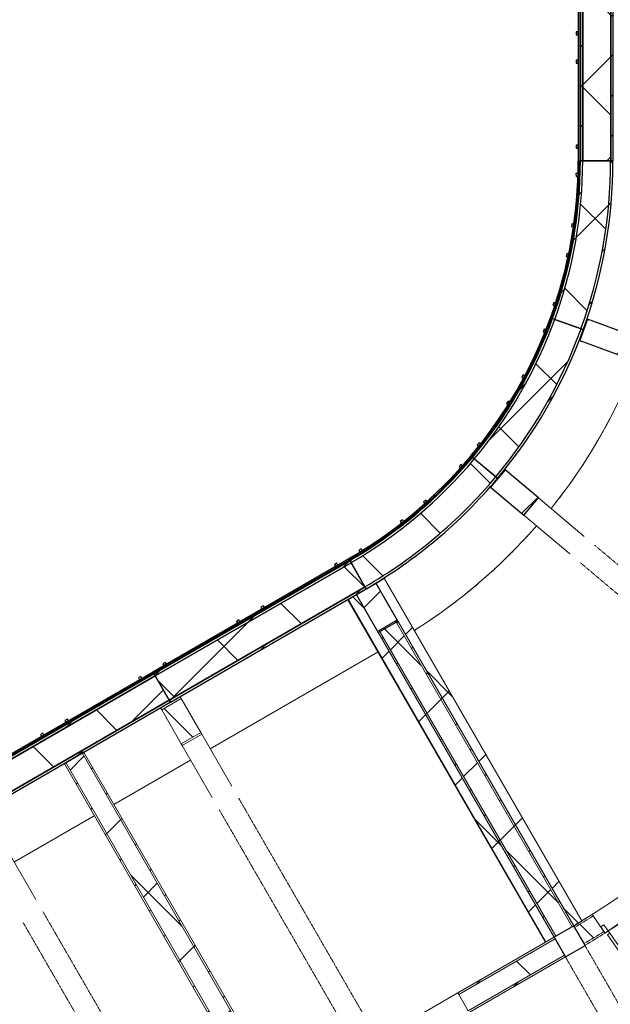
# Model space of a CAD drawing. Header units: centimetres. Extents: x 6036 to 22185, y 5782 to 11383.
# Tile 18 of 183: x 10424 to 11050, y 6988 to 8031. Entities that reach past the tile are written whole.
import ezdxf

# ---------------------------------------------------------------- set-up
doc = ezdxf.new("R2010")
doc.units = ezdxf.units.CM
doc.linetypes.add('Dash', pattern=[0.6, 0.3, -0.3])
doc.linetypes.add('Dot 1mm', pattern=[0.1, 0, -0.1])
for name, color, linetype, lineweight in [('A-AREA', 32, 'Continuous', 9), ('A-COLS', 52, 'Continuous', 9), ('A-COLS-HDLN', 52, 'Dash', 9), ('A-DOOR', 31, 'Continuous', 9), ('A-DOOR-FRAM', 31, 'Continuous', 9), ('A-DOOR-OPNG', 31, 'Continuous', 9), ('A-FLOR', 192, 'Continuous', 9), ('A-WALL', 113, 'Continuous', 9), ('A-WALL-FNSH', 113, 'Continuous', 25), ('A-WALL-PATT', 111, 'Continuous', 25), ('S-BEAM', 12, 'Continuous', 9)]:
    doc.layers.add(name, color=color, linetype=linetype, lineweight=lineweight)
pattern_1 = [(45, (5468.8, 0), (-21.2132, 21.2132), [])]
pattern_2 = [(45, (5468.8, 0), (-53.033, 53.033), []), (135, (5468.8, 0), (-53.033, -53.033), [])]
pattern_3 = [(45, (5468.8, 0), (-33.67596, 33.67596), [])]

# ---------------------------------------------------------------- blocks, each defined once
blk = doc.blocks.new('GEMO_PanelElewacyjny_Standard - GEMO_PanelElewacyjny_Standard_240_-V33-7-01 ZestMeble')
at = {"layer": 'S-BEAM'}
h = blk.add_hatch(dxfattribs=at)
h.set_pattern_fill('FP_82', color=256, style=0, pattern_type=2)
h.set_pattern_definition([(195, (7963.627, 3352.18), (7.76457, -28.97777), [])])
h.paths.add_polyline_path([(120, -419.3), (-120, -419.3), (-120, -421.8), (120, -421.8)])
h.paths.add_polyline_path([(120, -451.4), (-120, -451.4), (-120, -453.9), (120, -453.9)])
h = blk.add_hatch(dxfattribs=at)
h.set_pattern_fill('FP_81', color=256, style=0, pattern_type=2)
h.set_pattern_definition([(195, (7963.63, 3352.18), (19.4114, -72.44444), []), (285, (7963.63, 3352.18), (72.44444, 19.4114), [])])
h.paths.add_polyline_path([(120, -421.8), (-120, -421.8), (-120, -451.4), (120, -451.4)])
at = {"layer": 'S-BEAM', "lineweight": 25}
for p, q in [((120, -419.3), (-120, -419.3)), ((-120, -419.3), (-120, -421.8)), ((120, -421.8), (-120, -421.8)), ((-120, -421.8), (-120, -451.4)), ((-120, -421.8), (120, -421.8)), ((120, -421.8), (120, -419.3)), ((120, -451.4), (120, -421.8)), ((-120, -451.4), (120, -451.4)), ((120, -451.4), (-120, -451.4)), ((-120, -451.4), (-120, -453.9)), ((-120, -453.9), (120, -453.9)), ((120, -455.1), (-120, -455.1)), ((-120, -455.1), (-120, -456.2)), ((-120, -456.2), (120, -456.2)), ((-103.5, -456.2), (-106.5, -456.2)), ((-106.5, -456.2), (-106.5, -458.5)), ((-106.5, -458.5), (-103.5, -458.5)), ((-103.5, -458.5), (-103.5, -456.2)), ((-13.5, -456.2), (-16.5, -456.2)), ((-16.5, -456.2), (-16.5, -458.5)), ((-16.5, -458.5), (-13.5, -458.5)), ((-13.5, -458.5), (-13.5, -456.2)), ((16.5, -456.2), (13.5, -456.2)), ((13.5, -456.2), (13.5, -458.5)), ((13.5, -458.5), (16.5, -458.5)), ((16.5, -458.5), (16.5, -456.2)), ((106.5, -456.2), (103.5, -456.2)), ((103.5, -456.2), (103.5, -458.5)), ((103.5, -458.5), (106.5, -458.5)), ((106.5, -458.5), (106.5, -456.2)), ((120, -453.9), (120, -451.4)), ((120, -456.2), (120, -455.1))]:
    blk.add_line(p, q, dxfattribs=at)
at = {"layer": 'S-BEAM'}
for p, q in [((-120, -455.1), (-120, -453.9)), ((120, -453.9), (120, -455.1))]:
    blk.add_line(p, q, dxfattribs=at)
blk = doc.blocks.new('GEMO_PanelElewacyjny_Standard - GEMO_PanelElewacyjny_Standard_240_-V36-7-01 ZestMeble')
at = {"layer": 'S-BEAM'}
h = blk.add_hatch(dxfattribs=at)
h.set_pattern_fill('FP_88', color=256, style=0, pattern_type=2)
h.set_pattern_definition([(195, (8203.627, 3352.18), (7.76457, -28.97777), [])])
h.paths.add_polyline_path([(120, -419.3), (-120, -419.3), (-120, -421.8), (120, -421.8)])
h.paths.add_polyline_path([(120, -451.4), (-120, -451.4), (-120, -453.9), (120, -453.9)])
h = blk.add_hatch(dxfattribs=at)
h.set_pattern_fill('FP_87', color=256, style=0, pattern_type=2)
h.set_pattern_definition([(195, (8203.63, 3352.18), (19.4114, -72.44444), []), (285, (8203.63, 3352.18), (72.44444, 19.4114), [])])
h.paths.add_polyline_path([(120, -421.8), (-120, -421.8), (-120, -451.4), (120, -451.4)])
at = {"layer": 'S-BEAM', "lineweight": 25}
for p, q in [((120, -419.3), (-120, -419.3)), ((-120, -419.6), (-120, -421.8)), ((120, -421.8), (-120, -421.8)), ((-120, -421.8), (120, -421.8)), ((-120, -422.1), (-120, -451.4)), ((120, -421.8), (120, -419.3)), ((120, -451.4), (120, -421.8)), ((-120, -451.4), (120, -451.4)), ((120, -451.4), (-120, -451.4)), ((-120, -451.7), (-120, -453.9)), ((-120, -453.9), (120, -453.9)), ((120, -455.1), (-120, -455.1)), ((-120, -455.3), (-120, -456.2)), ((-120, -456.2), (120, -456.2)), ((-103.5, -456.2), (-106.5, -456.2)), ((-106.5, -456.2), (-106.5, -458.5)), ((-106.5, -458.5), (-103.5, -458.5)), ((-103.5, -458.5), (-103.5, -456.2)), ((-13.5, -456.2), (-16.5, -456.2)), ((-16.5, -456.2), (-16.5, -458.5)), ((-16.5, -458.5), (-13.5, -458.5)), ((-13.5, -458.5), (-13.5, -456.2)), ((16.5, -456.2), (13.5, -456.2)), ((13.5, -456.2), (13.5, -458.5)), ((13.5, -458.5), (16.5, -458.5)), ((16.5, -458.5), (16.5, -456.2)), ((106.5, -456.2), (103.5, -456.2)), ((103.5, -456.2), (103.5, -458.5)), ((103.5, -458.5), (106.5, -458.5)), ((106.5, -458.5), (106.5, -456.2)), ((120, -453.9), (120, -451.4)), ((120, -456.2), (120, -455.1))]:
    blk.add_line(p, q, dxfattribs=at)
at = {"layer": 'S-BEAM'}
for p, q in [((-120, -455.1), (-120, -454.2)), ((120, -453.9), (120, -455.1))]:
    blk.add_line(p, q, dxfattribs=at)
blk = doc.blocks.new('GEMO_PanelElewacyjny_OknaGoraWysokie_Nowe - GEMO_PanelElewacyjny_Standard_240_-V45-7-01 ZestMeble')
at = {"layer": 'S-BEAM'}
h = blk.add_hatch(dxfattribs=at)
h.set_pattern_fill('FP_10', color=256, style=0, pattern_type=2)
h.set_pattern_definition([(135, (8001.887, -6003.758), (-21.2132, -21.2132), [])])
h.paths.add_polyline_path([(120, -453.9), (120, -451.4), (-120, -451.4), (-120, -453.9), (32.1, -453.9)])
h.paths.add_polyline_path([(120, -419.3), (-120, -419.3), (-120, -421.8), (120, -421.8)])
h = blk.add_hatch(dxfattribs=at)
h.set_pattern_fill('FP_9', color=256, style=0, pattern_type=2)
h.set_pattern_definition([(135, (8001.89, -6003.76), (-53.033, -53.033), []), (225, (8001.89, -6003.76), (53.033, -53.033), [])])
h.paths.add_polyline_path([(120, -421.8), (-120, -421.8), (-120, -451.4), (120, -451.4)])
at = {"layer": 'S-BEAM', "lineweight": 25}
for p, q in [((120, -419.3), (-120, -419.3)), ((-120, -419.3), (-120, -421.8)), ((120, -421.8), (-120, -421.8)), ((-120, -421.8), (-120, -451.4)), ((-120, -421.8), (120, -421.8)), ((120, -421.8), (120, -419.3)), ((120, -451.4), (120, -421.8)), ((-120, -451.4), (120, -451.4)), ((120, -451.4), (-120, -451.4)), ((-120, -451.4), (-120, -453.9)), ((-120, -453.9), (120, -453.9)), ((120, -455.1), (-120, -455.1)), ((-120, -455.1), (-120, -456.2)), ((-120, -456.2), (120, -456.2)), ((-103.5, -456.2), (-106.5, -456.2)), ((-106.5, -456.2), (-106.5, -458.5)), ((-106.5, -458.5), (-103.5, -458.5)), ((-103.5, -458.5), (-103.5, -456.2)), ((-13.5, -456.2), (-16.5, -456.2)), ((-16.5, -456.2), (-16.5, -458.5)), ((-16.5, -458.5), (-13.5, -458.5)), ((-13.5, -458.5), (-13.5, -456.2)), ((16.5, -456.2), (13.5, -456.2)), ((13.5, -456.2), (13.5, -458.5)), ((13.5, -458.5), (16.5, -458.5)), ((16.5, -458.5), (16.5, -456.2)), ((106.5, -456.2), (103.5, -456.2)), ((103.5, -456.2), (103.5, -458.5)), ((103.5, -458.5), (106.5, -458.5)), ((106.5, -458.5), (106.5, -456.2)), ((120, -453.9), (120, -451.4)), ((120, -456.2), (120, -455.1))]:
    blk.add_line(p, q, dxfattribs=at)
at = {"layer": 'S-BEAM'}
for p, q in [((-120, -455.1), (-120, -453.9)), ((120, -453.9), (120, -455.1))]:
    blk.add_line(p, q, dxfattribs=at)
blk = doc.blocks.new('GEMO_PanelElewacyjny_Luk - GEMO_PanelElewacyjny_Standard_168_-V49-7-01 ZestMeble')
at = {"layer": 'S-BEAM'}
h = blk.add_hatch(dxfattribs=at)
h.set_pattern_fill('FP_109', color=256, style=0, pattern_type=2)
h.set_pattern_definition([(145, (8640.918, -4558.2), (-17.20729, -24.57456), [])])
h.paths.add_polyline_path([(91, -427.2), (68.4, -423.8), (45.7, -421.3), (22.8, -419.8), (0, -419.3), (-22.8, -419.8), (-45.7, -421.3), (-68.4, -423.8), (-91, -427.2), (-90.5, -429.7), (-68, -426.3), (-44, -423.7), (-22.7, -422.3), (1.2, -421.8), (22.7, -422.3), (47.2, -424), (68, -426.3), (90.5, -429.7)])
h.paths.add_polyline_path([(85.4, -458.8), (61.1, -455.2), (36.7, -452.8), (6.5, -451.5), (-12.3, -451.5), (-38.9, -453), (-61.1, -455.2), (-85.4, -458.8), (-84.9, -461.3), (-60.8, -457.7), (-36.6, -455.3), (-12.2, -454.1), (12.2, -454.1), (36.6, -455.3), (60.8, -457.7), (84.9, -461.3)])
h = blk.add_hatch(dxfattribs=at)
h.set_pattern_fill('FP_110', color=256, style=0, pattern_type=2)
h.set_pattern_definition([(145, (8640.92, -4558.2), (-43.01823, -61.4364), []), (235, (8640.92, -4558.2), (61.4364, -43.01823), [])])
h.paths.add_polyline_path([(90.5, -429.7), (68, -426.3), (45.4, -423.8), (22.7, -422.3), (0, -421.8), (-22.7, -422.3), (-45.4, -423.8), (-68, -426.3), (-90.5, -429.7), (-85.4, -458.8), (-61.1, -455.2), (-36.7, -452.8), (-12.3, -451.5), (12.3, -451.5), (41.8, -453.3), (61.1, -455.2), (85.4, -458.8), (87.8, -445.2)])
at = {"layer": 'S-BEAM', "lineweight": 25}
for p, q in [((-91, -427.2), (-90.5, -429.7)), ((90.5, -429.7), (91, -427.3)), ((-90.5, -429.7), (-85.4, -458.8)), ((85.4, -458.8), (90.5, -429.7)), ((-85.4, -458.8), (-84.9, -461.3)), ((-14.7, -456.2), (-17.7, -456.2)), ((-17.7, -456.2), (-17.7, -458.5)), ((-17.7, -458.5), (-14.7, -458.5)), ((-14.7, -458.5), (-14.7, -456.2)), ((17.5, -456.2), (14.5, -456.2)), ((14.5, -456.2), (14.5, -458.5)), ((14.5, -458.5), (17.5, -458.5)), ((17.5, -458.5), (17.5, -456.2)), ((84.9, -461.3), (85.4, -458.9)), ((-84.7, -462.5), (-84.5, -463.6)), ((-68.3, -460.8), (-71.2, -461.3)), ((-71.2, -461.3), (-70.8, -463.6)), ((-70.8, -463.6), (-67.9, -463)), ((-67.9, -463), (-68.3, -460.8)), ((68.3, -460.8), (67.9, -463)), ((67.9, -463), (70.8, -463.6)), ((71.2, -461.3), (68.3, -460.8)), ((70.8, -463.6), (71.2, -461.3)), ((84.5, -463.6), (84.7, -462.5))]:
    blk.add_line(p, q, dxfattribs=at)
at = {"layer": 'S-BEAM'}
for p, q in [((-84.7, -462.5), (-84.9, -461.3)), ((84.9, -461.4), (84.7, -462.5))]:
    blk.add_line(p, q, dxfattribs=at)
at = {"layer": 'S-BEAM', "lineweight": 25}
for radius in [523.8, 521.3, 521.3, 491.7, 491.7, 489.2, 488, 486.9]:
    blk.add_arc((0, -943.1), radius, 80, 100, dxfattribs=at)
blk = doc.blocks.new('GEMO_PanelElewacyjny_Luk - GEMO_PanelElewacyjny_Standard_168_-V70-7-01 ZestMeble')
at = {"layer": 'S-BEAM'}
h = blk.add_hatch(dxfattribs=at)
h.set_pattern_fill('FP_147', color=256, style=0, pattern_type=2)
h.set_pattern_definition([(165, (9356.247, -1384.794), (-7.76457, -28.977775), [])])
h.paths.add_polyline_path([(91, -427.2), (65.2, -423.4), (45.7, -421.3), (22.8, -419.8), (0, -419.3), (-22.8, -419.8), (-46.6, -421.4), (-68.4, -423.8), (-91, -427.2), (-90.5, -429.7), (-68, -426.3), (-38.6, -423.3), (-22.7, -422.3), (0, -421.8), (22.7, -422.3), (47.6, -424), (68, -426.3), (90.5, -429.7), (90.9, -427.5)])
h.paths.add_polyline_path([(85.4, -458.8), (61.1, -455.2), (30.1, -452.4), (12.3, -451.5), (-12.3, -451.5), (-36.7, -452.8), (-61.1, -455.2), (-85.4, -458.8), (-84.9, -461.3), (-60.8, -457.7), (-36.6, -455.3), (-12.2, -454.1), (12.2, -454.1), (36.6, -455.3), (60.8, -457.7), (84.9, -461.3), (85.3, -459.3)])
h = blk.add_hatch(dxfattribs=at)
h.set_pattern_fill('FP_148', color=256, style=0, pattern_type=2)
h.set_pattern_definition([(165, (9356.25, -1384.794), (-19.4114, -72.44444), []), (255, (9356.25, -1384.794), (72.44444, -19.4114), [])])
h.paths.add_polyline_path([(90.5, -429.7), (66.8, -426.1), (45.4, -423.8), (22.7, -422.3), (0, -421.8), (-22.7, -422.3), (-52.1, -424.5), (-68, -426.3), (-90.5, -429.7), (-85.4, -458.8), (-61.1, -455.2), (-36.7, -452.8), (-12.3, -451.5), (12.3, -451.5), (36.7, -452.8), (61.1, -455.2), (85.4, -458.8), (85.4, -458.5)])
at = {"layer": 'S-BEAM', "lineweight": 25}
for p, q in [((-91, -427.2), (-90.5, -429.7)), ((90.5, -429.7), (91, -427.2)), ((-90.5, -429.7), (-85.4, -458.8)), ((85.4, -458.8), (90.5, -429.7)), ((-85.4, -458.8), (-84.9, -461.3)), ((-14.7, -456.2), (-17.7, -456.2)), ((-17.7, -456.2), (-17.7, -458.5)), ((-17.7, -458.5), (-14.7, -458.5)), ((-14.7, -458.5), (-14.7, -456.2)), ((17.5, -456.2), (14.5, -456.2)), ((14.5, -456.2), (14.5, -458.5)), ((14.5, -458.5), (17.5, -458.5)), ((17.5, -458.5), (17.5, -456.2)), ((84.9, -461.3), (85.4, -458.8)), ((-84.7, -462.5), (-84.5, -463.6)), ((-68.3, -460.8), (-71.2, -461.3)), ((-71.2, -461.3), (-70.8, -463.6)), ((-70.8, -463.6), (-67.9, -463)), ((-67.9, -463), (-68.3, -460.8)), ((68.3, -460.8), (67.9, -463)), ((67.9, -463), (70.8, -463.6)), ((71.2, -461.3), (68.3, -460.8)), ((70.8, -463.6), (71.2, -461.3)), ((84.5, -463.6), (84.7, -462.5))]:
    blk.add_line(p, q, dxfattribs=at)
at = {"layer": 'S-BEAM'}
blk.add_line((84.9, -461.3), (84.7, -462.5), dxfattribs=at)
at = {"layer": 'S-BEAM', "lineweight": 25}
for radius in [523.8, 521.3, 521.3, 491.7, 491.7, 489.2, 488, 486.9]:
    blk.add_arc((0, -943.1), radius, 80, 100, dxfattribs=at)
blk = doc.blocks.new('GEMO_PanelElewacyjny_Luk - GEMO_PanelElewacyjny_Standard_168_-V71-7-01 ZestMeble')
at = {"layer": 'S-BEAM'}
h = blk.add_hatch(dxfattribs=at)
h.set_pattern_fill('FP_149', color=256, style=0, pattern_type=2)
h.set_pattern_definition([(185, (8943.07, 1841.87), (2.61467, -29.88584), [])])
h.paths.add_polyline_path([(91, -427.2), (68.4, -423.8), (43.5, -421.1), (22.8, -419.8), (0, -419.3), (-22.8, -419.8), (-45.7, -421.3), (-68.4, -423.8), (-90.9, -427.5), (-90.5, -429.7), (-68, -426.3), (-45.4, -423.8), (-22.7, -422.3), (0, -421.8), (22.7, -422.3), (45.4, -423.8), (71, -426.7), (90.5, -429.7)])
h.paths.add_polyline_path([(85.4, -458.8), (61.1, -455.2), (36.7, -452.8), (12.3, -451.5), (-14.4, -451.6), (-36.7, -452.8), (-61.1, -455.2), (-85.4, -458.8), (-84.9, -461.3), (-60.8, -457.7), (-36.6, -455.3), (-12.2, -454.1), (12.2, -454.1), (36.6, -455.3), (60.8, -457.7), (84.9, -461.3)])
h = blk.add_hatch(dxfattribs=at)
h.set_pattern_fill('FP_150', color=256, style=0, pattern_type=2)
h.set_pattern_definition([(185, (8943.07, 1841.87), (6.5367, -74.7146), []), (275, (8943.07, 1841.87), (74.7146, 6.5367), [])])
h.paths.add_polyline_path([(90.5, -429.7), (68, -426.3), (41.5, -423.5), (22.7, -422.3), (0, -421.8), (-22.7, -422.3), (-45.4, -423.8), (-68, -426.3), (-90.5, -429.7), (-85.1, -458.8), (-61.1, -455.2), (-36.7, -452.8), (-12.3, -451.5), (12.3, -451.5), (36.7, -452.8), (61.1, -455.2), (85.4, -458.8), (90.4, -430.2)])
at = {"layer": 'S-BEAM', "lineweight": 25}
for p, q in [((-91, -427.2), (-90.5, -429.7)), ((90.5, -429.7), (91, -427.2)), ((-90.5, -429.7), (-85.4, -458.8)), ((85.4, -458.8), (90.5, -429.7)), ((-85.4, -458.8), (-84.9, -461.3)), ((-14.7, -456.2), (-17.7, -456.2)), ((-17.7, -456.2), (-17.7, -458.5)), ((-17.7, -458.5), (-14.7, -458.5)), ((-14.7, -458.5), (-14.7, -456.2)), ((17.5, -456.2), (14.5, -456.2)), ((14.5, -456.2), (14.5, -458.5)), ((14.5, -458.5), (17.5, -458.5)), ((17.5, -458.5), (17.5, -456.2)), ((84.9, -461.3), (85.4, -458.8)), ((-84.7, -462.5), (-84.5, -463.6)), ((-68.3, -460.8), (-71.2, -461.3)), ((-71.2, -461.3), (-70.8, -463.6)), ((-70.8, -463.6), (-67.9, -463)), ((-67.9, -463), (-68.3, -460.8)), ((68.3, -460.8), (67.9, -463)), ((67.9, -463), (70.8, -463.6)), ((71.2, -461.3), (68.3, -460.8)), ((70.8, -463.6), (71.2, -461.3)), ((84.5, -463.6), (84.7, -462.5))]:
    blk.add_line(p, q, dxfattribs=at)
at = {"layer": 'S-BEAM'}
blk.add_line((-84.7, -462.5), (-84.9, -461.3), dxfattribs=at)
at = {"layer": 'S-BEAM', "lineweight": 25}
for radius in [523.8, 521.3, 521.3, 491.7, 491.7, 489.2, 488, 486.9]:
    blk.add_arc((0, -943.1), radius, 80, 100, dxfattribs=at)
blk = doc.blocks.new('DOOR_Drzwi-1S_P1 - C13-D_Drzwi_90x200_-8233007-7-01 ZestMeble')
at = {"layer": 'A-DOOR'}
for p, q in [((45, -12.25), (45, -102.25)), ((48, -15.25), (45, -15.25)), ((48, -15.25), (48, -102.25)), ((48, -102.25), (45, -102.25))]:
    blk.add_line(p, q, dxfattribs=at)
at = {"layer": 'A-DOOR-FRAM'}
for p, q in [((-45, -4.25), (-49, -4.25)), ((-49, -4.25), (-49, -12.25)), ((-45, -12.25), (-45, -4.25)), ((49, -4.25), (45, -4.25)), ((45, -4.25), (45, -12.25)), ((49, -12.25), (49, -4.25)), ((-49, -12.25), (-45, -12.25)), ((45, -12.25), (49, -12.25))]:
    blk.add_line(p, q, dxfattribs=at)
at = {"layer": 'A-DOOR-OPNG'}
blk.add_arc((45, -12.25), 90, 180, 270, dxfattribs=at)
blk = doc.blocks.new('GEMO_WregaPodstawowaDrewno - GEMO_WregaPodstawowaDrewno-5875956-7-01 ZestMeble')
at = {"layer": 'A-COLS-HDLN', "color": 254}
for p, q in [((-12, 391.1), (-12, -391.1)), ((12, -391.1), (12, 391.1))]:
    blk.add_line(p, q, dxfattribs=at)
blk = doc.blocks.new('GEMO_WregaLukDrewno - GEMO_WregaLukDrewno-5876808-7-01 ZestMeble')
at = {"layer": 'A-COLS-HDLN', "color": 254}
for p, q in [((-12, -295.1), (-12, 24)), ((12, 24), (12, -295.1))]:
    blk.add_line(p, q, dxfattribs=at)
blk = doc.blocks.new('DOOR_Drzwi-1S_P1 - C13-D_Drzwi_90x200_-8233004-7-01 ZestMeble')
at = {"layer": 'A-DOOR'}
for p, q in [((48, 102), (45, 102)), ((45, 12), (45, 102)), ((48, 15), (48, 102)), ((48, 15), (45, 15))]:
    blk.add_line(p, q, dxfattribs=at)
at = {"layer": 'A-DOOR-FRAM'}
for p, q in [((-49, 4), (-49, 12)), ((-49, 12), (-45, 12)), ((-45, 12), (-45, 4)), ((45, 4), (45, 12)), ((45, 12), (49, 12)), ((49, 12), (49, 4)), ((-45, 4), (-49, 4)), ((49, 4), (45, 4))]:
    blk.add_line(p, q, dxfattribs=at)
at = {"layer": 'A-DOOR-OPNG'}
blk.add_arc((45, 12), 90, 90, 180, dxfattribs=at)

msp = doc.modelspace()

# ---------------------------------------------------------------- hatches: boundary and pattern name
at = {"layer": 'A-COLS'}
h = msp.add_hatch(dxfattribs=at)
h.set_pattern_fill('FP_35', color=256, style=0, pattern_type=2)
h.set_pattern_definition(pattern_3)
h.paths.add_polyline_path([(11434.4, 7539.8), (11442.6, 7562.4), (11420.1, 7570.6), (11411.9, 7548), (11424.6, 7543.4)])
h.paths.add_polyline_path([(11061.3, 7675.6), (11069.5, 7698.2), (11026.1, 7714), (11017.9, 7691.4), (11054, 7678.3)])
h = msp.add_hatch(dxfattribs=at)
h.set_pattern_fill('FP_35', color=256, style=0, pattern_type=2)
h.set_pattern_definition(pattern_3)
h.paths.add_polyline_path([(11262.8, 7250.9), (11278.3, 7269.3), (11259.9, 7284.7), (11244.5, 7266.3), (11262.4, 7251.2)])
h.paths.add_polyline_path([(10958.7, 7506.1), (10974.1, 7524.5), (10938.7, 7554.2), (10923.3, 7535.8), (10955.2, 7509)])
h = msp.add_hatch(dxfattribs=at)
h.set_pattern_fill('FP_35', color=256, style=0, pattern_type=2)
h.set_pattern_definition(pattern_3)
h.paths.add_polyline_path([(11296.4, 6529.5), (11317.2, 6541.5), (11294.1, 6581.5), (11273.3, 6569.5), (11294.6, 6532.6)])
h.paths.add_polyline_path([(11086.8, 6892.6), (11107.6, 6904.6), (11095.6, 6925.4), (11074.8, 6913.4)])
h.paths.add_polyline_path([(11002.8, 7038.1), (11023.6, 7050.1), (11011.6, 7070.9), (10990.8, 7058.9)])
h.paths.add_polyline_path([(10804.2, 7382), (10825, 7394), (10801.9, 7434), (10781.2, 7422)])
at = {"layer": 'A-WALL-PATT', "lineweight": 9}
h = msp.add_hatch(dxfattribs=at)
h.set_pattern_fill('FP_14', color=256, style=0, pattern_type=2)
h.set_pattern_definition(pattern_2)
h.paths.add_polyline_path([(11011.6, 7070.9), (11020.2, 7075.9), (10810.6, 7439), (10801.9, 7434), (11011.2, 7071.5)])
h = msp.add_hatch(dxfattribs=at)
h.set_pattern_fill('FP_14', color=256, style=0, pattern_type=2)
h.set_pattern_definition(pattern_2)
h.paths.add_polyline_path([(10982.1, 7053.9), (10990.8, 7058.9), (10781.2, 7422), (10772.5, 7417), (10971.9, 7071.5)])
h = msp.add_hatch(dxfattribs=at)
h.set_pattern_fill('FP_14', color=256, style=0, pattern_type=2)
h.set_pattern_definition(pattern_2)
h.paths.add_polyline_path([(10992.5, 7059.9), (11009.8, 7069.9), (10822.6, 7394.2), (10805.3, 7384.2), (10985.8, 7071.5)])
h = msp.add_hatch(dxfattribs=at)
h.set_pattern_fill('FP_13', color=256, style=0, pattern_type=2)
h.set_pattern_definition(pattern_1)
h.paths.add_polyline_path([(11009.8, 7069.9), (11011.6, 7070.9), (10824.3, 7395.2), (10822.6, 7394.2), (11008.9, 7071.5)])
h = msp.add_hatch(dxfattribs=at)
h.set_pattern_fill('FP_13', color=256, style=0, pattern_type=2)
h.set_pattern_definition(pattern_1)
h.paths.add_polyline_path([(10990.8, 7058.9), (10992.5, 7059.9), (10805.3, 7384.2), (10803.5, 7383.2), (10983.5, 7071.5)])
h = msp.add_hatch(dxfattribs=at)
h.set_pattern_fill('FP_13', color=256, style=0, pattern_type=2)
h.set_pattern_definition(pattern_1)
h.paths.add_polyline_path([(11088.6, 6409.5), (11109.4, 6421.5), (11108.2, 6423.5), (11087.4, 6411.5)])
h.paths.add_polyline_path([(11066.6, 6447.5), (11087.4, 6459.5), (11086.3, 6461.5), (11065.5, 6449.5)])
h.paths.add_polyline_path([(10878.9, 6772.6), (10899.7, 6784.6), (10898.7, 6786.3), (10877.9, 6774.3)])
h.paths.add_polyline_path([(10867.9, 6791.7), (10888.7, 6803.7), (10887.7, 6805.4), (10866.9, 6793.4)])
h.paths.add_polyline_path([(10794.9, 6918.1), (10815.7, 6930.1), (10814.7, 6931.8), (10793.9, 6919.8)])
h.paths.add_polyline_path([(10783.9, 6937.2), (10804.7, 6949.2), (10803.7, 6950.9), (10782.9, 6938.9)])
h.paths.add_polyline_path([(10596.4, 7262), (10617.2, 7274), (10616, 7276), (10595.2, 7264)])
h.paths.add_polyline_path([(10574.5, 7300), (10595.2, 7312), (10594.1, 7314), (10573.3, 7302)])
h = msp.add_hatch(dxfattribs=at)
h.set_pattern_fill('FP_14', color=256, style=0, pattern_type=2)
h.set_pattern_definition(pattern_2)
h.paths.add_polyline_path([(11087.4, 6411.5), (11108.2, 6423.5), (11087.4, 6459.5), (11066.6, 6447.5), (11069.4, 6442.8)])
h.paths.add_polyline_path([(10877.9, 6774.3), (10898.7, 6786.3), (10888.7, 6803.7), (10867.9, 6791.7)])
h.paths.add_polyline_path([(10793.9, 6919.8), (10814.7, 6931.8), (10804.7, 6949.2), (10783.9, 6937.2)])
h.paths.add_polyline_path([(10595.2, 7264), (10616, 7276), (10595.2, 7312), (10574.5, 7300)])
h = msp.add_hatch(dxfattribs=at)
h.set_pattern_fill('FP_13', color=256, style=0, pattern_type=2)
h.set_pattern_definition(pattern_1)
h.paths.add_polyline_path([(11012.3, 7069.4), (11032.1, 7081.5), (11031, 7083.1), (11011.3, 7071.1)])
h.paths.add_polyline_path([(11112.3, 7137.8), (11141.1, 7161.4), (11159.5, 7177.4), (11182.2, 7198.3), (11204.1, 7219.9), (11226.9, 7244.1), (11245.8, 7265.3), (11244.3, 7266.6), (11223.9, 7243.6), (11202.2, 7220.9), (11177.5, 7196.7), (11152.8, 7174.2), (11128.1, 7153.2), (11111.1, 7139.4)])
h = msp.add_hatch(dxfattribs=at)
h.set_pattern_fill('FP_14', color=256, style=0, pattern_type=2)
h.set_pattern_definition(pattern_2)
h.paths.add_polyline_path([(11022.5, 7052.2), (11043.6, 7065.1), (11032.1, 7081.5), (11012.3, 7069.4)])
h.paths.add_polyline_path([(11123.8, 7121.4), (11152.8, 7145.1), (11171.5, 7161.4), (11179.6, 7168.5), (11204.8, 7192.3), (11218.6, 7206.3), (11228.8, 7216.7), (11251.6, 7241.7), (11261, 7252.3), (11245.8, 7265.3), (11225.3, 7242.3), (11202.2, 7218.1), (11177.5, 7194), (11152.8, 7171.6), (11128.1, 7150.6), (11112.3, 7137.8)])
h = msp.add_hatch(dxfattribs=at)
h.set_pattern_fill('FP_14', color=256, style=0, pattern_type=2)
h.set_pattern_definition(pattern_2)
h.paths.add_polyline_path([(10682.5, 6880.9), (10699.8, 6890.9), (10490, 7254.3), (10472.7, 7244.3), (10676.1, 6891.9)])
h = msp.add_hatch(dxfattribs=at)
h.set_pattern_fill('FP_13', color=256, style=0, pattern_type=2)
h.set_pattern_definition(pattern_1)
h.paths.add_polyline_path([(10699.8, 6890.9), (10701.5, 6891.9), (10491.7, 7255.3), (10490, 7254.3), (10699.2, 6891.9)])
h = msp.add_hatch(dxfattribs=at)
h.set_pattern_fill('FP_13', color=256, style=0, pattern_type=2)
h.set_pattern_definition(pattern_1)
h.paths.add_polyline_path([(10680.8, 6879.9), (10682.5, 6880.9), (10472.7, 7244.3), (10470.9, 7243.3), (10673.8, 6891.9)])
h = msp.add_hatch(dxfattribs=at)
h.set_pattern_fill('FP_13', color=256, style=0, pattern_type=2)
h.set_pattern_definition(pattern_1)
h.paths.add_polyline_path([(11023.6, 7050.4), (11044.8, 7063.4), (11043.6, 7065.1), (11022.5, 7052.2)])
h.paths.add_polyline_path([(11125, 7119.8), (11152.8, 7142.5), (11161.7, 7150), (11179.5, 7165.7), (11198.4, 7183.3), (11197.3, 7185.1), (11171.5, 7161.4), (11152.8, 7145.1), (11142.8, 7136.6), (11123.8, 7121.4)])
h.paths.add_polyline_path([(11213.1, 7197.8), (11231, 7216.1), (11251.6, 7238.6), (11262.5, 7251), (11261, 7252.3), (11245.1, 7234.3), (11226.9, 7214.8), (11212.1, 7199.6)])
h = msp.add_hatch(dxfattribs=at)
h.set_pattern_fill('FP_13', color=256, style=0, pattern_type=2)
h.set_pattern_definition(pattern_1)
h.paths.add_polyline_path([(10889.6, 6998.2), (10991.8, 7057.2), (10990.8, 7058.9), (10888.6, 6999.9)])
h = msp.add_hatch(dxfattribs=at)
h.set_pattern_fill('FP_14', color=256, style=0, pattern_type=2)
h.set_pattern_definition(pattern_2)
h.paths.add_polyline_path([(10899.6, 6980.8), (11001.8, 7039.8), (10991.8, 7057.2), (10889.6, 6998.2)])
h = msp.add_hatch(dxfattribs=at)
h.set_pattern_fill('FP_13', color=256, style=0, pattern_type=2)
h.set_pattern_definition(pattern_1)
h.paths.add_polyline_path([(10900.6, 6979.1), (11002.8, 7038.1), (11001.8, 7039.8), (10899.6, 6980.8)])

# ---------------------------------------------------------------- linework, layer by layer
at = {"layer": 'A-AREA', "linetype": 'Dot 1mm'}
for start, end in [(330.5077, 332.3934), (327.5611, 329.5525), (325.2245, 326.9421), (322.1361, 324.6067), (321.1977, 321.5075), (316.6971, 318.8566), (311.2401, 316.086), (305.7593, 310.6749), (302.2155, 305.2721)]:
    msp.add_arc((10529.5, 7881.5), 587.7, start, end, dxfattribs=at)
at = {"layer": 'A-COLS', "lineweight": 25}
for p, q in [((11026.1, 7714), (11017.9, 7691.4)), ((11069.5, 7698.2), (11026.1, 7714)), ((11017.9, 7691.4), (11061.3, 7675.6)), ((10938.7, 7554.2), (10923.3, 7535.8)), ((10974.1, 7524.5), (10938.7, 7554.2)), ((10923.3, 7535.8), (10958.7, 7506.1)), ((10958.7, 7506.1), (10974.1, 7524.5)), ((10801.9, 7434), (10781.2, 7422)), ((10825, 7394), (10801.9, 7434)), ((10781.2, 7422), (10804.2, 7382)), ((10804.2, 7382), (10825, 7394)), ((11011.6, 7070.9), (10990.8, 7058.9)), ((11023.6, 7050.1), (11011.6, 7070.9)), ((10990.8, 7058.9), (11002.8, 7038.1)), ((11002.8, 7038.1), (11023.6, 7050.1))]:
    msp.add_line(p, q, dxfattribs=at)
at = {"layer": 'A-COLS'}
for p, q in [((11022.7, 7483.7), (10974.1, 7524.5)), ((11007.3, 7465.3), (10958.7, 7506.1)), ((10409.3, 7154), (10441.1, 7099))]:
    msp.add_line(p, q, dxfattribs=at)
at = {"layer": 'A-FLOR'}
for p, q in [((10804, 7361.4), (10626, 7258.7)), ((10605.2, 7246.7), (10523.8, 7199.7)), ((10503, 7187.7), (10418.2, 7138.7)), ((10803.7, 6950.9), (10888.6, 6999.9))]:
    msp.add_line(p, q, dxfattribs=at)
for centre, radius, start, end in [((10529.5, 7881.5), 587.7, 321.1981, 338.8633), ((10529.5, 7881.5), 587.7, 329.8734, 331.1586), ((10529.5, 7881.5), 587.7, 327.2592, 328.5451), ((10529.5, 7881.5), 587.7, 324.6451, 325.9316), ((10529.5, 7881.5), 587.7, 322.0311, 323.3181), ((10529.5, 7881.5), 587.7, 302.2127, 318.8575), ((10529.5, 7881.5), 587.7, 316.803, 318.0911), ((10529.5, 7881.5), 587.7, 314.1891, 315.4777), ((10529.5, 7881.5), 587.7, 311.5751, 312.8642), ((10529.5, 7881.5), 587.7, 308.9612, 310.2507), ((10529.5, 7881.5), 587.7, 306.3473, 307.6372), ((10529.5, 7881.5), 587.7, 303.7334, 305.0237), ((10529.5, 7881.5), 587.7, 302.2129, 302.4102), ((10529.5, 7881.9), 943.2, 301.3811, 309.3105), ((10529.5, 7881.9), 967.2, 302.195, 308.0039)]:
    msp.add_arc(centre, radius, start, end, dxfattribs=at)
at = {"layer": 'A-WALL', "color": 253}
for p, q in [((10810.6, 7439), (10801.9, 7434)), ((10801.9, 7434), (11011.6, 7070.9)), ((10781.2, 7422), (10772.5, 7417)), ((10990.8, 7058.9), (10781.2, 7422)), ((11011.6, 7070.9), (11020.2, 7075.9)), ((10982.1, 7053.9), (10990.8, 7058.9))]:
    msp.add_line(p, q, dxfattribs=at)
at = {"layer": 'A-WALL'}
for p, q in [((10810.6, 7439), (11020.2, 7075.9)), ((10772.5, 7417), (10982.1, 7053.9)), ((10617.2, 7274), (10648.9, 7219)), ((10628.2, 7207), (10596.4, 7262)), ((11119.7, 7115.9), (11049, 7066.2)), ((11031.1, 7082.9), (11034.3, 7085.2))]:
    msp.add_line(p, q, dxfattribs=at)
at = {"layer": 'A-WALL', "color": 9, "lineweight": 18}
for p, q in [((10822.6, 7394.2), (10805.3, 7384.2)), ((10822.6, 7394.2), (11009.8, 7069.9)), ((10805.3, 7384.2), (10992.5, 7059.9)), ((10595.2, 7312), (10574.5, 7300)), ((10616, 7276), (10595.2, 7312)), ((10574.5, 7300), (10595.2, 7264)), ((10595.2, 7264), (10616, 7276)), ((10490, 7254.3), (10472.7, 7244.3)), ((10490, 7254.3), (10699.8, 6890.9)), ((10472.7, 7244.3), (10682.5, 6880.9)), ((11043.6, 7065.1), (11032.1, 7081.5)), ((10992.5, 7059.9), (11009.8, 7069.9)), ((11012.3, 7069.4), (11022.5, 7052.2)), ((10991.8, 7057.2), (10889.6, 6998.2)), ((11001.8, 7039.8), (10991.8, 7057.2)), ((11001.8, 7039.8), (10899.6, 6980.8)), ((10889.6, 6998.2), (10899.6, 6980.8))]:
    msp.add_line(p, q, dxfattribs=at)
for radius, end in [(945.2, 302.1278), (965.2, 302.1894)]:
    msp.add_arc((10529.5, 7881.9), radius, 300.7212, end, dxfattribs=at)
at = {"layer": 'A-WALL'}
msp.add_arc((10529.5, 7881.9), 943.2, 302.1215, 302.3648, dxfattribs=at)
at = {"layer": 'A-WALL-FNSH', "color": 253, "lineweight": 9}
for p, q in [((10811, 7439.2), (10810.6, 7439)), ((11020.7, 7076.1), (10811, 7439.2)), ((10772.5, 7417), (10772.1, 7416.7)), ((10772.1, 7416.7), (10981.7, 7053.6)), ((10824.3, 7395.2), (10822.6, 7394.2)), ((11011.6, 7070.9), (10824.3, 7395.2)), ((10805.3, 7384.2), (10803.5, 7383.2)), ((10803.5, 7383.2), (10990.8, 7058.9)), ((10594.1, 7314), (10573.3, 7302)), ((10595.2, 7312), (10594.1, 7314)), ((10573.3, 7302), (10574.5, 7300)), ((10596.4, 7262), (10617.2, 7274)), ((10617.2, 7274), (10616, 7276)), ((10595.2, 7264), (10596.4, 7262)), ((10491.7, 7255.3), (10490, 7254.3)), ((10701.5, 6891.9), (10491.7, 7255.3)), ((10472.7, 7244.3), (10470.9, 7243.3)), ((10470.9, 7243.3), (10680.8, 6879.9)), ((11020.2, 7075.9), (11020.7, 7076.1)), ((11032.1, 7081.5), (11031, 7083.1)), ((11009.8, 7069.9), (11011.6, 7070.9)), ((11011.3, 7071.1), (11012.3, 7069.4)), ((11044.8, 7063.4), (11043.6, 7065.1)), ((10990.8, 7058.9), (10888.6, 6999.9)), ((10990.8, 7058.9), (10992.5, 7059.9)), ((10991.8, 7057.2), (10990.8, 7058.9)), ((10981.7, 7053.6), (10982.1, 7053.9)), ((11022.5, 7052.2), (11023.6, 7050.4)), ((10900.6, 6979.1), (11002.8, 7038.1)), ((11002.8, 7038.1), (11001.8, 7039.8)), ((10888.6, 6999.9), (10889.6, 6998.2))]:
    msp.add_line(p, q, dxfattribs=at)
for radius, end in [(943.2, 302.1215), (967.2, 302.1954)]:
    msp.add_arc((10529.5, 7881.9), radius, 300.7212, end, dxfattribs=at)

# ---------------------------------------------------------------- block references
at = {"layer": 'A-COLS-HDLN', "color": 254}
for name, p, rotation in [('GEMO_WregaLukDrewno - GEMO_WregaLukDrewno-5876808-7-01 ZestMeble', (11252.2, 7275.5), 229.999999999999), ('GEMO_WregaPodstawowaDrewno - GEMO_WregaPodstawowaDrewno-5875956-7-01 ZestMeble', (11049.2, 6981.7), 30.00000000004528), ('GEMO_WregaPodstawowaDrewno - GEMO_WregaPodstawowaDrewno-5875956-7-01 ZestMeble', (10841.3, 6861.7), 30.00000000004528), ('GEMO_WregaPodstawowaDrewno - GEMO_WregaPodstawowaDrewno-5875956-7-01 ZestMeble', (10633.5, 6741.7), 30.00000000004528)]:
    msp.add_blockref(name, p, dxfattribs=dict(at, rotation=rotation))
at = {"layer": 'A-DOOR'}
for name, p, rotation in [('DOOR_Drzwi-1S_P1 - C13-D_Drzwi_90x200_-8233004-7-01 ZestMeble', (11078.1, 7101.3), 215.0994688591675), ('DOOR_Drzwi-1S_P1 - C13-D_Drzwi_90x200_-8233007-7-01 ZestMeble', (11038.5, 6878.3), 209.9999999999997)]:
    msp.add_blockref(name, p, dxfattribs=dict(at, rotation=rotation))
at = {"layer": 'S-BEAM'}
for name, p, rotation in [('GEMO_PanelElewacyjny_OknaGoraWysokie_Nowe - GEMO_PanelElewacyjny_Standard_240_-V45-7-01 ZestMeble', (11472.6, 8001.9), 269.9999999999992), ('GEMO_PanelElewacyjny_Luk - GEMO_PanelElewacyjny_Standard_168_-V49-7-01 ZestMeble', (11458.2, 7718.1), 259.9999999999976), ('GEMO_PanelElewacyjny_Luk - GEMO_PanelElewacyjny_Standard_168_-V70-7-01 ZestMeble', (11346.2, 7410.4), 239.9999999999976), ('GEMO_PanelElewacyjny_Luk - GEMO_PanelElewacyjny_Standard_168_-V71-7-01 ZestMeble', (11135.7, 7159.4), 219.9999999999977), ('GEMO_PanelElewacyjny_Standard - GEMO_PanelElewacyjny_Standard_240_-V36-7-01 ZestMeble', (10897.3, 7004.9), 209.9999999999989), ('GEMO_PanelElewacyjny_Standard - GEMO_PanelElewacyjny_Standard_240_-V33-7-01 ZestMeble', (10689.4, 6884.9), 209.9999999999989)]:
    msp.add_blockref(name, p, dxfattribs=dict(at, rotation=rotation))

doc.saveas('drawing.dxf')
